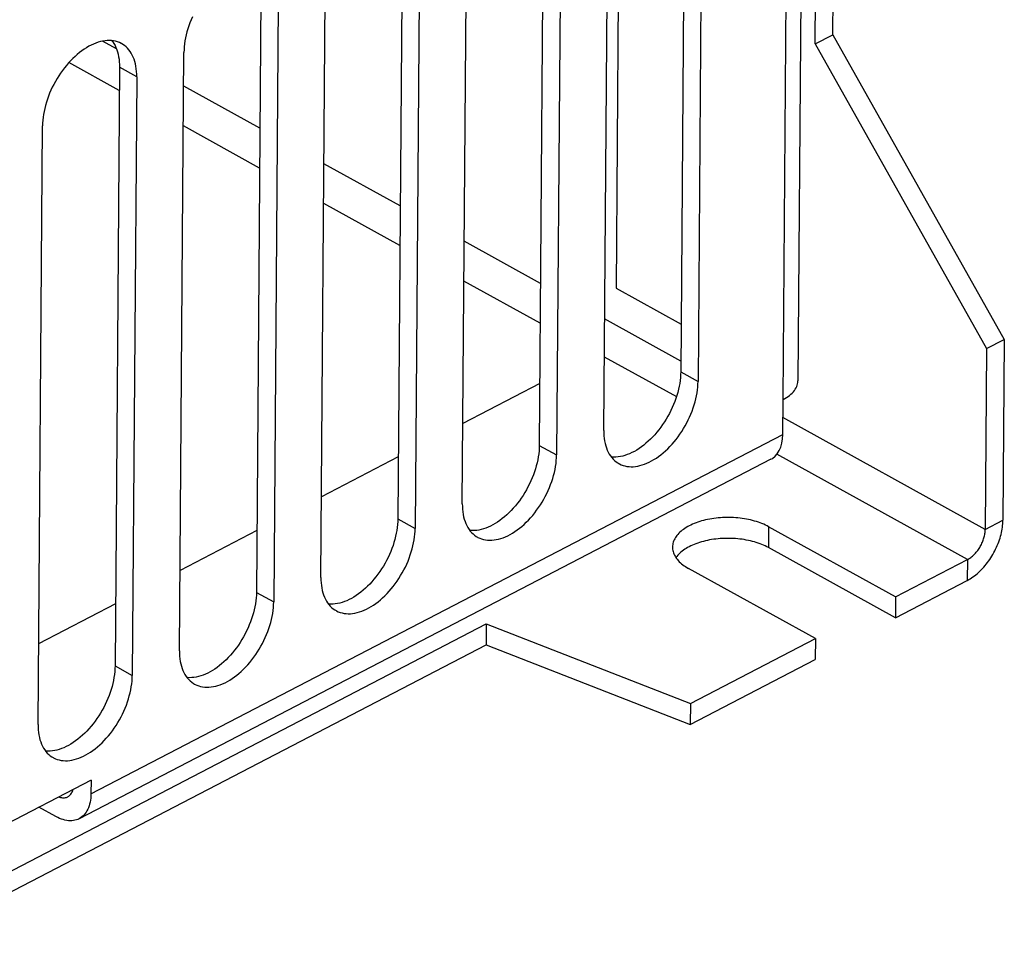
# Model space of a CAD drawing. Extents: x 0 to 420, y 0 to 297.
# Tile 32 of 51: x 390.11 to 396.08, y 76.13 to 81.71. Entities that reach past the tile are written whole.
import ezdxf

# ---------------------------------------------------------------- set-up
doc = ezdxf.new("R2010")
doc.units = 0
doc.header["$LTSCALE"] = 23.1
doc.layers.get('0').update_dxf_attribs({"linetype": 'CONTINUOUS'})
doc.layers.add('DATUM_AXIS', color=7, linetype='CONTINUOUS')

msp = doc.modelspace()

# ---------------------------------------------------------------- linework, layer by layer
at = {"color": 7, "linetype": 'CONTINUOUS'}
for p, q in [((394.9054, 89.4802), (394.8307, 79.521)), ((394.1477, 83.205), (394.1205, 79.5758)), ((393.7511, 83.1046), (393.7285, 80.0821)), ((394.2526, 83.1469), (394.2254, 79.5177)), ((393.6538, 79.2206), (393.681, 82.8498)), ((393.2902, 82.7593), (393.263, 79.1301)), ((393.3952, 82.7013), (393.368, 79.0721)), ((392.7963, 78.775), (392.8235, 82.4042)), ((392.4328, 82.3137), (392.4056, 78.6845)), ((392.5377, 82.2556), (392.5105, 78.6264)), ((391.9389, 78.3293), (391.9661, 81.9585)), ((391.5753, 81.868), (391.5481, 78.2388)), ((391.6803, 81.81), (391.6531, 78.1808)), ((391.0814, 77.8837), (391.1086, 81.5128)), ((390.7179, 81.4223), (390.6907, 77.7932)), ((390.8228, 81.3643), (390.7956, 77.7351)), ((390.224, 77.438), (390.2512, 81.0672)), ((393.7285, 80.0821), (394.1226, 79.864)), ((393.6571, 79.6675), (394.0946, 79.4255)), ((393.2658, 79.5053), (392.8, 79.2632)), ((394.739, 79.1962), (394.7406, 79.4072)), ((394.6675, 79.0461), (390.4731, 76.8661)), ((392.4084, 79.0597), (391.9425, 78.8175)), ((391.5509, 78.614), (391.0851, 78.3719)), ((390.6935, 78.1683), (390.2276, 77.9262)), ((390.5453, 77.1006), (388.6875, 76.135)), ((390.5453, 77.1006), (390.5447, 77.0162)), ((390.3329, 76.8791), (390.2293, 76.9364))]:
    msp.add_line(p, q, dxfattribs=at)
at = {"color": 9, "linetype": 'CONTINUOUS'}
for p, q in [((394.7406, 79.4072), (394.8152, 89.3664)), ((390.8228, 81.3643), (390.7179, 81.4223)), ((394.1205, 79.5758), (394.2254, 79.5177)), ((390.5447, 77.0162), (394.739, 79.1962)), ((393.263, 79.1301), (393.368, 79.0721)), ((392.4056, 78.6845), (392.5105, 78.6264)), ((391.5481, 78.2388), (391.6531, 78.1808)), ((390.6907, 77.7932), (390.7956, 77.7351))]:
    msp.add_line(p, q, dxfattribs=at)
at = {"color": 7, "linetype": 'CONTINUOUS'}
for points in [[(391.1597, 81.7288), (391.1519, 81.7107), (391.1446, 81.6924), (391.138, 81.674), (391.1321, 81.6557), (391.1267, 81.6373), (391.1221, 81.619), (391.1181, 81.6008), (391.1148, 81.5827), (391.1122, 81.5648), (391.1103, 81.5472), (391.1091, 81.5299), (391.1086, 81.5128)], [(390.7306, 81.5658), (390.728, 81.5672), (390.7172, 81.5723), (390.7059, 81.5766), (390.6942, 81.5799), (390.6821, 81.5824), (390.6696, 81.5839), (390.6569, 81.5846), (390.6438, 81.5843), (390.6304, 81.5831), (390.6168, 81.581), (390.6031, 81.5779), (390.5891, 81.574), (390.575, 81.5692), (390.5609, 81.5635), (390.5466, 81.5569), (390.5324, 81.5495), (390.5182, 81.5413), (390.504, 81.5322), (390.4899, 81.5224), (390.4759, 81.5118), (390.462, 81.5005), (390.4484, 81.4885), (390.4349, 81.4757), (390.4217, 81.4624), (390.4089, 81.4484), (390.3963, 81.4338), (390.3841, 81.4187), (390.3722, 81.4031), (390.3608, 81.3871), (390.3498, 81.3706), (390.3392, 81.3537), (390.3292, 81.3365), (390.3197, 81.319), (390.3107, 81.3012), (390.3023, 81.2832), (390.2944, 81.265), (390.2872, 81.2467), (390.2806, 81.2284), (390.2746, 81.21), (390.2693, 81.1916), (390.2646, 81.1733), (390.2606, 81.1551), (390.2573, 81.137), (390.2547, 81.1192), (390.2528, 81.1015), (390.2517, 81.0842), (390.2512, 81.0672)], [(390.6719, 81.5836), (390.6773, 81.5766), (390.6843, 81.5657), (390.6907, 81.5541), (390.6964, 81.5418), (390.7015, 81.5288), (390.7059, 81.5152), (390.7097, 81.5011), (390.7127, 81.4863), (390.7151, 81.471), (390.7167, 81.4552), (390.7176, 81.439), (390.7179, 81.4223)], [(390.8228, 81.3643), (390.8226, 81.3809), (390.8216, 81.3972), (390.82, 81.413), (390.8176, 81.4282), (390.8146, 81.443), (390.8109, 81.4572), (390.8064, 81.4708), (390.8013, 81.4838), (390.7956, 81.4961), (390.7892, 81.5077), (390.7822, 81.5185), (390.7746, 81.5287), (390.7664, 81.538), (390.7576, 81.5465), (390.7482, 81.5543), (390.7384, 81.5611), (390.7306, 81.5658)], [(394.1205, 79.5758), (394.12, 79.5588), (394.1188, 79.5414), (394.1169, 79.5238), (394.1143, 79.506), (394.111, 79.4879), (394.107, 79.4697), (394.1024, 79.4514), (394.097, 79.433), (394.0911, 79.4146), (394.0844, 79.3962), (394.0772, 79.378), (394.0694, 79.3598), (394.061, 79.3418), (394.052, 79.324), (394.0424, 79.3065), (394.0324, 79.2893), (394.0219, 79.2724), (394.0109, 79.2559), (393.9994, 79.2398), (393.9876, 79.2242), (393.9754, 79.2092), (393.9628, 79.1946), (393.9499, 79.1806), (393.9367, 79.1673), (393.9233, 79.1545), (393.9096, 79.1425), (393.8958, 79.1312), (393.8818, 79.1206), (393.8677, 79.1107), (393.8535, 79.1017), (393.8392, 79.0934), (393.825, 79.086), (393.8108, 79.0795), (393.7966, 79.0738), (393.7825, 79.069), (393.7686, 79.065), (393.7548, 79.062), (393.7412, 79.0599), (393.7279, 79.0587), (393.7148, 79.0584), (393.702, 79.059), (393.6997, 79.0593)], [(393.746, 79.0192), (393.7486, 79.0178), (393.7594, 79.0126), (393.7707, 79.0084), (393.7824, 79.005), (393.7945, 79.0026), (393.8069, 79.001), (393.8197, 79.0004), (393.8328, 79.0007), (393.8462, 79.0019), (393.8597, 79.004), (393.8735, 79.007), (393.8875, 79.0109), (393.9015, 79.0157), (393.9157, 79.0214), (393.9299, 79.028), (393.9442, 79.0354), (393.9584, 79.0436), (393.9726, 79.0527), (393.9867, 79.0625), (394.0007, 79.0731), (394.0146, 79.0844), (394.0282, 79.0965), (394.0416, 79.1092), (394.0548, 79.1226), (394.0677, 79.1365), (394.0803, 79.1511), (394.0925, 79.1662), (394.1044, 79.1818), (394.1158, 79.1979), (394.1268, 79.2144), (394.1373, 79.2312), (394.1474, 79.2485), (394.1569, 79.266), (394.1659, 79.2838), (394.1743, 79.3018), (394.1821, 79.3199), (394.1894, 79.3382), (394.196, 79.3566), (394.202, 79.3749), (394.2073, 79.3933), (394.212, 79.4116), (394.2159, 79.4298), (394.2192, 79.4479), (394.2218, 79.4658), (394.2237, 79.4834), (394.2249, 79.5007), (394.2254, 79.5177)], [(394.7406, 79.4072), (394.7515, 79.4132), (394.7619, 79.4195), (394.7715, 79.4261), (394.7806, 79.4329), (394.7889, 79.44), (394.7966, 79.4473), (394.8035, 79.4548), (394.8096, 79.4626), (394.815, 79.4704), (394.8197, 79.4785), (394.8235, 79.4866), (394.8265, 79.4949), (394.8287, 79.5032), (394.8301, 79.5116), (394.8307, 79.52), (394.8307, 79.521)], [(393.6538, 79.2206), (393.654, 79.204), (393.6549, 79.1878), (393.6566, 79.172), (393.6589, 79.1567), (393.662, 79.1419), (393.6657, 79.1277), (393.6701, 79.1141), (393.6752, 79.1012), (393.681, 79.0889), (393.6874, 79.0773), (393.6944, 79.0664), (393.702, 79.0563), (393.7102, 79.0469), (393.719, 79.0384), (393.7283, 79.0307), (393.7382, 79.0238), (393.746, 79.0192)], [(394.6675, 79.0461), (394.6762, 79.0512), (394.692, 79.0637), (394.7058, 79.0793), (394.7174, 79.0978), (394.7266, 79.1191), (394.7333, 79.1428), (394.7375, 79.1686), (394.739, 79.1962)], [(393.263, 79.1301), (393.2625, 79.1131), (393.2613, 79.0958), (393.2594, 79.0782), (393.2568, 79.0603), (393.2536, 79.0422), (393.2496, 79.024), (393.2449, 79.0057), (393.2396, 78.9873), (393.2336, 78.9689), (393.227, 78.9506), (393.2198, 78.9323), (393.2119, 78.9141), (393.2035, 78.8962), (393.1945, 78.8784), (393.185, 78.8609), (393.175, 78.8436), (393.1644, 78.8267), (393.1534, 78.8103), (393.142, 78.7942), (393.1301, 78.7786), (393.1179, 78.7635), (393.1053, 78.7489), (393.0925, 78.735), (393.0793, 78.7216), (393.0658, 78.7089), (393.0522, 78.6968), (393.0383, 78.6855), (393.0243, 78.6749), (393.0102, 78.6651), (392.996, 78.656), (392.9818, 78.6478), (392.9676, 78.6404), (392.9533, 78.6338), (392.9392, 78.6281), (392.9251, 78.6233), (392.9111, 78.6194), (392.8974, 78.6164), (392.8838, 78.6142), (392.8704, 78.613), (392.8573, 78.6128), (392.8446, 78.6134), (392.8423, 78.6137)], [(392.8885, 78.5735), (392.8911, 78.5721), (392.902, 78.567), (392.9132, 78.5627), (392.9249, 78.5593), (392.937, 78.5569), (392.9495, 78.5553), (392.9623, 78.5547), (392.9754, 78.555), (392.9887, 78.5562), (393.0023, 78.5583), (393.0161, 78.5613), (393.03, 78.5653), (393.0441, 78.5701), (393.0583, 78.5758), (393.0725, 78.5823), (393.0867, 78.5897), (393.101, 78.598), (393.1152, 78.607), (393.1293, 78.6169), (393.1433, 78.6275), (393.1571, 78.6388), (393.1708, 78.6508), (393.1842, 78.6635), (393.1974, 78.6769), (393.2103, 78.6909), (393.2229, 78.7054), (393.2351, 78.7205), (393.2469, 78.7361), (393.2584, 78.7522), (393.2694, 78.7687), (393.2799, 78.7856), (393.2899, 78.8028), (393.2995, 78.8203), (393.3084, 78.8381), (393.3169, 78.8561), (393.3247, 78.8743), (393.3319, 78.8925), (393.3386, 78.9109), (393.3445, 78.9293), (393.3499, 78.9477), (393.3545, 78.966), (393.3585, 78.9842), (393.3618, 79.0023), (393.3644, 79.0201), (393.3663, 79.0377), (393.3675, 79.0551), (393.368, 79.0721)], [(392.7963, 78.775), (392.7965, 78.7583), (392.7975, 78.7421), (392.7991, 78.7263), (392.8015, 78.711), (392.8045, 78.6963), (392.8083, 78.6821), (392.8127, 78.6685), (392.8178, 78.6555), (392.8235, 78.6432), (392.8299, 78.6316), (392.8369, 78.6207), (392.8446, 78.6106), (392.8528, 78.6013), (392.8616, 78.5927), (392.8709, 78.585), (392.8808, 78.5781), (392.8885, 78.5735)], [(392.4056, 78.6845), (392.4051, 78.6675), (392.4039, 78.6501), (392.402, 78.6325), (392.3994, 78.6146), (392.3961, 78.5966), (392.3921, 78.5784), (392.3875, 78.56), (392.3821, 78.5417), (392.3762, 78.5233), (392.3696, 78.5049), (392.3623, 78.4866), (392.3545, 78.4685), (392.3461, 78.4505), (392.3371, 78.4327), (392.3276, 78.4152), (392.3175, 78.398), (392.307, 78.3811), (392.296, 78.3646), (392.2845, 78.3485), (392.2727, 78.3329), (392.2605, 78.3178), (392.2479, 78.3033), (392.235, 78.2893), (392.2218, 78.2759), (392.2084, 78.2632), (392.1947, 78.2512), (392.1809, 78.2398), (392.1669, 78.2292), (392.1528, 78.2194), (392.1386, 78.2104), (392.1243, 78.2021), (392.1101, 78.1947), (392.0959, 78.1882), (392.0817, 78.1825), (392.0676, 78.1777), (392.0537, 78.1737), (392.0399, 78.1707), (392.0263, 78.1686), (392.013, 78.1674), (391.9999, 78.1671), (391.9871, 78.1677), (391.9848, 78.168)], [(392.0311, 78.1279), (392.0337, 78.1265), (392.0445, 78.1213), (392.0558, 78.117), (392.0675, 78.1137), (392.0796, 78.1112), (392.092, 78.1097), (392.1048, 78.1091), (392.1179, 78.1093), (392.1313, 78.1105), (392.1448, 78.1127), (392.1586, 78.1157), (392.1726, 78.1196), (392.1866, 78.1244), (392.2008, 78.1301), (392.215, 78.1367), (392.2293, 78.1441), (392.2435, 78.1523), (392.2577, 78.1614), (392.2718, 78.1712), (392.2858, 78.1818), (392.2997, 78.1931), (392.3133, 78.2052), (392.3268, 78.2179), (392.3399, 78.2312), (392.3528, 78.2452), (392.3654, 78.2598), (392.3776, 78.2749), (392.3895, 78.2905), (392.4009, 78.3066), (392.4119, 78.323), (392.4224, 78.3399), (392.4325, 78.3571), (392.442, 78.3747), (392.451, 78.3924), (392.4594, 78.4104), (392.4673, 78.4286), (392.4745, 78.4469), (392.4811, 78.4652), (392.4871, 78.4836), (392.4924, 78.502), (392.4971, 78.5203), (392.501, 78.5385), (392.5043, 78.5566), (392.5069, 78.5745), (392.5088, 78.5921), (392.51, 78.6094), (392.5105, 78.6264)], [(391.9389, 78.3293), (391.9391, 78.3127), (391.94, 78.2964), (391.9417, 78.2807), (391.944, 78.2654), (391.9471, 78.2506), (391.9508, 78.2364), (391.9552, 78.2228), (391.9603, 78.2098), (391.9661, 78.1976), (391.9725, 78.186), (391.9795, 78.1751), (391.9871, 78.165), (391.9953, 78.1556), (392.0041, 78.1471), (392.0134, 78.1394), (392.0233, 78.1325), (392.0311, 78.1279)], [(391.5481, 78.2388), (391.5476, 78.2218), (391.5464, 78.2045), (391.5446, 78.1868), (391.542, 78.169), (391.5387, 78.1509), (391.5347, 78.1327), (391.53, 78.1144), (391.5247, 78.096), (391.5187, 78.0776), (391.5121, 78.0593), (391.5049, 78.041), (391.497, 78.0228), (391.4886, 78.0048), (391.4796, 77.987), (391.4701, 77.9695), (391.4601, 77.9523), (391.4495, 77.9354), (391.4385, 77.9189), (391.4271, 77.9029), (391.4153, 77.8873), (391.403, 77.8722), (391.3904, 77.8576), (391.3776, 77.8436), (391.3644, 77.8303), (391.3509, 77.8175), (391.3373, 77.8055), (391.3234, 77.7942), (391.3094, 77.7836), (391.2953, 77.7738), (391.2811, 77.7647), (391.2669, 77.7565), (391.2527, 77.7491), (391.2384, 77.7425), (391.2243, 77.7368), (391.2102, 77.732), (391.1962, 77.7281), (391.1825, 77.725), (391.1689, 77.7229), (391.1555, 77.7217), (391.1424, 77.7214), (391.1297, 77.7221), (391.1274, 77.7224)], [(391.1736, 77.6822), (391.1762, 77.6808), (391.1871, 77.6756), (391.1983, 77.6714), (391.21, 77.668), (391.2221, 77.6656), (391.2346, 77.664), (391.2474, 77.6634), (391.2605, 77.6637), (391.2738, 77.6649), (391.2874, 77.667), (391.3012, 77.67), (391.3151, 77.6739), (391.3292, 77.6788), (391.3434, 77.6845), (391.3576, 77.691), (391.3718, 77.6984), (391.3861, 77.7067), (391.4003, 77.7157), (391.4144, 77.7255), (391.4284, 77.7361), (391.4422, 77.7475), (391.4559, 77.7595), (391.4693, 77.7722), (391.4825, 77.7856), (391.4954, 77.7996), (391.508, 77.8141), (391.5202, 77.8292), (391.532, 77.8448), (391.5435, 77.8609), (391.5545, 77.8774), (391.565, 77.8943), (391.575, 77.9115), (391.5846, 77.929), (391.5935, 77.9468), (391.602, 77.9648), (391.6098, 77.9829), (391.617, 78.0012), (391.6237, 78.0196), (391.6296, 78.038), (391.635, 78.0563), (391.6396, 78.0747), (391.6436, 78.0929), (391.6469, 78.1109), (391.6495, 78.1288), (391.6514, 78.1464), (391.6526, 78.1638), (391.6531, 78.1808)], [(391.0814, 77.8837), (391.0817, 77.867), (391.0826, 77.8508), (391.0842, 77.835), (391.0866, 77.8197), (391.0896, 77.8049), (391.0934, 77.7908), (391.0978, 77.7772), (391.1029, 77.7642), (391.1086, 77.7519), (391.115, 77.7403), (391.122, 77.7294), (391.1297, 77.7193), (391.1379, 77.71), (391.1467, 77.7014), (391.156, 77.6937), (391.1659, 77.6868), (391.1736, 77.6822)], [(390.6907, 77.7932), (390.6902, 77.7761), (390.689, 77.7588), (390.6871, 77.7412), (390.6845, 77.7233), (390.6812, 77.7052), (390.6772, 77.687), (390.6726, 77.6687), (390.6672, 77.6503), (390.6613, 77.632), (390.6547, 77.6136), (390.6474, 77.5953), (390.6396, 77.5772), (390.6312, 77.5592), (390.6222, 77.5414), (390.6127, 77.5239), (390.6026, 77.5066), (390.5921, 77.4898), (390.5811, 77.4733), (390.5696, 77.4572), (390.5578, 77.4416), (390.5456, 77.4265), (390.533, 77.4119), (390.5201, 77.398), (390.5069, 77.3846), (390.4935, 77.3719), (390.4798, 77.3599), (390.466, 77.3485), (390.452, 77.3379), (390.4379, 77.3281), (390.4237, 77.319), (390.4095, 77.3108), (390.3952, 77.3034), (390.381, 77.2968), (390.3668, 77.2911), (390.3527, 77.2863), (390.3388, 77.2824), (390.325, 77.2794), (390.3114, 77.2773), (390.2981, 77.2761), (390.285, 77.2758), (390.2722, 77.2764), (390.2699, 77.2767)], [(390.3162, 77.2365), (390.3188, 77.2351), (390.3296, 77.23), (390.3409, 77.2257), (390.3526, 77.2224), (390.3647, 77.2199), (390.3771, 77.2184), (390.3899, 77.2177), (390.403, 77.218), (390.4164, 77.2192), (390.4299, 77.2213), (390.4437, 77.2244), (390.4577, 77.2283), (390.4717, 77.2331), (390.4859, 77.2388), (390.5001, 77.2454), (390.5144, 77.2528), (390.5286, 77.261), (390.5428, 77.27), (390.5569, 77.2799), (390.5709, 77.2905), (390.5848, 77.3018), (390.5984, 77.3138), (390.6119, 77.3266), (390.625, 77.3399), (390.6379, 77.3539), (390.6505, 77.3685), (390.6627, 77.3836), (390.6746, 77.3992), (390.686, 77.4152), (390.697, 77.4317), (390.7075, 77.4486), (390.7176, 77.4658), (390.7271, 77.4833), (390.7361, 77.5011), (390.7445, 77.5191), (390.7524, 77.5373), (390.7596, 77.5556), (390.7662, 77.5739), (390.7722, 77.5923), (390.7775, 77.6107), (390.7822, 77.629), (390.7861, 77.6472), (390.7894, 77.6653), (390.792, 77.6831), (390.7939, 77.7007), (390.7951, 77.7181), (390.7956, 77.7351)], [(390.224, 77.438), (390.2242, 77.4214), (390.2251, 77.4051), (390.2268, 77.3893), (390.2291, 77.3741), (390.2322, 77.3593), (390.2359, 77.3451), (390.2403, 77.3315), (390.2454, 77.3185), (390.2512, 77.3062), (390.2576, 77.2946), (390.2646, 77.2838), (390.2722, 77.2736), (390.2804, 77.2643), (390.2892, 77.2557), (390.2986, 77.248), (390.3084, 77.2411), (390.3162, 77.2365)], [(390.404, 76.9992), (390.4059, 77.0002), (390.4106, 77.0033), (390.415, 77.0068), (390.4191, 77.0109), (390.4229, 77.0154), (390.4263, 77.0204), (390.4293, 77.0258), (390.432, 77.0317), (390.4343, 77.0379), (390.436, 77.0438)], [(390.5447, 77.0162), (390.5443, 77.0031), (390.5433, 76.9903), (390.5418, 76.978), (390.5397, 76.9661), (390.537, 76.9546), (390.5338, 76.9436), (390.53, 76.9331), (390.5257, 76.9232), (390.5209, 76.9139), (390.5156, 76.9051), (390.5098, 76.897), (390.5035, 76.8895), (390.4967, 76.8827), (390.4895, 76.8766), (390.4819, 76.8711), (390.4731, 76.8661)], [(390.3491, 76.9986), (390.3535, 76.997), (390.36, 76.9952), (390.3663, 76.9939), (390.3725, 76.9932), (390.3786, 76.993), (390.3845, 76.9934), (390.3902, 76.9943), (390.3957, 76.9957), (390.401, 76.9977), (390.404, 76.9992)], [(390.4731, 76.8661), (390.4654, 76.8624), (390.4566, 76.8592), (390.4475, 76.8567), (390.4381, 76.8549), (390.4284, 76.854), (390.4184, 76.8537), (390.4082, 76.8543), (390.3978, 76.8556), (390.3873, 76.8577), (390.3766, 76.8605), (390.3657, 76.864), (390.3548, 76.8683), (390.3439, 76.8733), (390.3329, 76.8791)]]:
    msp.add_lwpolyline(points, dxfattribs=at)
at = {"layer": 'DATUM_AXIS', "color": 7, "linetype": 'CONTINUOUS'}
for p, q in [((394.9352, 81.5636), (394.9959, 89.6629)), ((395.0423, 81.6193), (395.103, 89.7186)), ((394.9352, 81.5636), (395.0423, 81.6193)), ((395.0423, 81.6193), (396.0822, 79.7728)), ((394.9352, 81.5636), (395.975, 79.7171)), ((395.975, 79.7171), (396.0822, 79.7728)), ((396.0822, 79.7728), (396.074, 78.6756)), ((395.975, 79.7171), (395.9668, 78.6199)), ((395.4228, 78.2111), (394.6533, 78.6367)), ((395.4218, 78.0845), (394.6523, 78.5101)), ((395.4228, 78.2111), (395.8587, 78.4376)), ((394.9369, 77.9585), (394.1674, 78.3842)), ((395.4218, 78.0845), (395.8577, 78.311)), ((395.4228, 78.2111), (395.4218, 78.0845)), ((389.8249, 76.4274), (392.9412, 78.0471)), ((392.9412, 78.0471), (392.9402, 77.9205)), ((392.9412, 78.0471), (394.1795, 77.5649)), ((389.8239, 76.3008), (392.9402, 77.9205)), ((392.9402, 77.9205), (394.1786, 77.4383)), ((394.1795, 77.5649), (394.9369, 77.9585)), ((394.9369, 77.9585), (394.936, 77.8319)), ((394.1786, 77.4383), (394.936, 77.8319)), ((394.1795, 77.5649), (394.1786, 77.4383))]:
    msp.add_line(p, q, dxfattribs=at)
at = {"layer": 'DATUM_AXIS', "color": 9, "linetype": 'CONTINUOUS'}
for p, q in [((390.6997, 81.5334), (390.6146, 81.5805)), ((390.7168, 81.2818), (390.4112, 81.4509)), ((391.5692, 81.0524), (391.1071, 81.3081)), ((391.5674, 80.8113), (391.1053, 81.067)), ((392.4198, 80.5819), (391.9577, 80.8376)), ((392.418, 80.3408), (391.9559, 80.5965)), ((393.2704, 80.1114), (392.8083, 80.3671)), ((393.2686, 79.8703), (392.8064, 80.126)), ((394.121, 79.641), (393.6588, 79.8966)), ((395.9668, 78.6199), (394.7398, 79.2986)), ((395.8587, 78.4376), (394.7035, 79.0766)), ((394.6533, 78.6367), (394.6523, 78.5101)), ((395.9668, 78.6199), (396.074, 78.6756)), ((395.8587, 78.4376), (395.8577, 78.311))]:
    msp.add_line(p, q, dxfattribs=at)
at = {"layer": 'DATUM_AXIS', "color": 7, "linetype": 'CONTINUOUS'}
for points in [[(394.6533, 78.6367), (394.6438, 78.6418), (394.6339, 78.6467), (394.6236, 78.6513), (394.6131, 78.6558), (394.6022, 78.66), (394.591, 78.664), (394.5796, 78.6677), (394.5679, 78.6712), (394.5559, 78.6745), (394.5438, 78.6775), (394.5314, 78.6802), (394.5188, 78.6827), (394.5061, 78.6849), (394.4932, 78.6869), (394.4802, 78.6885), (394.4671, 78.6899), (394.4539, 78.6911), (394.4406, 78.6919), (394.4273, 78.6925), (394.4139, 78.6928), (394.4006, 78.6928), (394.3872, 78.6925), (394.3739, 78.692), (394.3607, 78.6911), (394.3475, 78.69), (394.3345, 78.6886), (394.3215, 78.6869), (394.3087, 78.685), (394.296, 78.6828), (394.2836, 78.6803), (394.2713, 78.6776), (394.2592, 78.6746), (394.2474, 78.6714), (394.2358, 78.6679), (394.2244, 78.6641), (394.2134, 78.6602), (394.2027, 78.656), (394.1923, 78.6515), (394.1822, 78.6469), (394.1725, 78.642), (394.1631, 78.637), (394.1541, 78.6317), (394.1456, 78.6263), (394.1374, 78.6207), (394.1297, 78.6149), (394.1223, 78.6089), (394.1155, 78.6028), (394.109, 78.5966), (394.1031, 78.5902), (394.0976, 78.5837), (394.0926, 78.5771), (394.0881, 78.5704), (394.0841, 78.5636), (394.0806, 78.5567), (394.0776, 78.5497), (394.0751, 78.5427), (394.0731, 78.5356), (394.0717, 78.5285), (394.0708, 78.5214), (394.0704, 78.5142), (394.0703, 78.513)], [(395.8577, 78.311), (395.8664, 78.3157), (395.875, 78.3208), (395.8836, 78.3263), (395.8921, 78.3322), (395.9006, 78.3384), (395.9091, 78.345), (395.9174, 78.352), (395.9257, 78.3593), (395.9339, 78.367), (395.9419, 78.3749), (395.9498, 78.3832), (395.9576, 78.3918), (395.9652, 78.4006), (395.9726, 78.4098), (395.9798, 78.4191), (395.9869, 78.4287), (395.9937, 78.4385), (396.0003, 78.4486), (396.0067, 78.4588), (396.0129, 78.4692), (396.0188, 78.4797), (396.0245, 78.4904), (396.0298, 78.5012), (396.035, 78.5121), (396.0398, 78.5231), (396.0443, 78.5341), (396.0485, 78.5452), (396.0525, 78.5563), (396.0561, 78.5675), (396.0594, 78.5786), (396.0623, 78.5897), (396.065, 78.6008), (396.0673, 78.6118), (396.0693, 78.6227), (396.0709, 78.6336), (396.0722, 78.6443), (396.0731, 78.6549), (396.0737, 78.6653), (396.074, 78.6756)], [(395.8587, 78.4376), (395.8638, 78.4404), (395.8689, 78.4435), (395.8739, 78.4468), (395.879, 78.4504), (395.884, 78.4543), (395.8889, 78.4584), (395.8938, 78.4628), (395.8986, 78.4674), (395.9033, 78.4722), (395.9079, 78.4772), (395.9124, 78.4824), (395.9168, 78.4878), (395.921, 78.4934), (395.9251, 78.4991), (395.9291, 78.505), (395.9329, 78.511), (395.9365, 78.5172), (395.94, 78.5234), (395.9433, 78.5297), (395.9464, 78.5362), (395.9493, 78.5426), (395.952, 78.5492), (395.9544, 78.5557), (395.9567, 78.5623), (395.9588, 78.5689), (395.9606, 78.5755), (395.9622, 78.582), (395.9636, 78.5885), (395.9647, 78.595), (395.9656, 78.6013), (395.9662, 78.6076), (395.9666, 78.6138), (395.9668, 78.6199)], [(394.6523, 78.5101), (394.6428, 78.5152), (394.6329, 78.5201), (394.6227, 78.5247), (394.6121, 78.5292), (394.6013, 78.5334), (394.5901, 78.5374), (394.5786, 78.5411), (394.5669, 78.5446), (394.555, 78.5479), (394.5428, 78.5509), (394.5304, 78.5536), (394.5179, 78.5561), (394.5051, 78.5583), (394.4922, 78.5603), (394.4792, 78.5619), (394.4661, 78.5633), (394.4529, 78.5645), (394.4396, 78.5653), (394.4263, 78.5659), (394.413, 78.5662), (394.3996, 78.5662), (394.3863, 78.5659), (394.373, 78.5654), (394.3598, 78.5645), (394.3466, 78.5634), (394.3335, 78.562), (394.3206, 78.5603), (394.3077, 78.5584), (394.2951, 78.5562), (394.2826, 78.5537), (394.2703, 78.551), (394.2582, 78.548), (394.2464, 78.5448), (394.2348, 78.5413), (394.2235, 78.5375), (394.2125, 78.5336), (394.2017, 78.5294), (394.1913, 78.5249), (394.1812, 78.5203), (394.1715, 78.5154), (394.1622, 78.5104), (394.1532, 78.5051), (394.1446, 78.4997), (394.1365, 78.4941), (394.1287, 78.4883), (394.1214, 78.4823), (394.1145, 78.4762), (394.1081, 78.47), (394.1021, 78.4636), (394.0967, 78.4571), (394.0917, 78.4505), (394.091, 78.4496)], [(394.0703, 78.513), (394.0705, 78.507), (394.0711, 78.4999), (394.0723, 78.4927), (394.074, 78.4856), (394.0762, 78.4786), (394.0789, 78.4715), (394.0821, 78.4646), (394.0859, 78.4577), (394.0901, 78.4509), (394.0949, 78.4441), (394.1001, 78.4375), (394.1058, 78.431), (394.1119, 78.4246), (394.1186, 78.4184), (394.1257, 78.4123), (394.1332, 78.4063), (394.1411, 78.4005), (394.1495, 78.3949), (394.1582, 78.3894), (394.1674, 78.3842)]]:
    msp.add_lwpolyline(points, dxfattribs=at)

doc.saveas('drawing.dxf')
